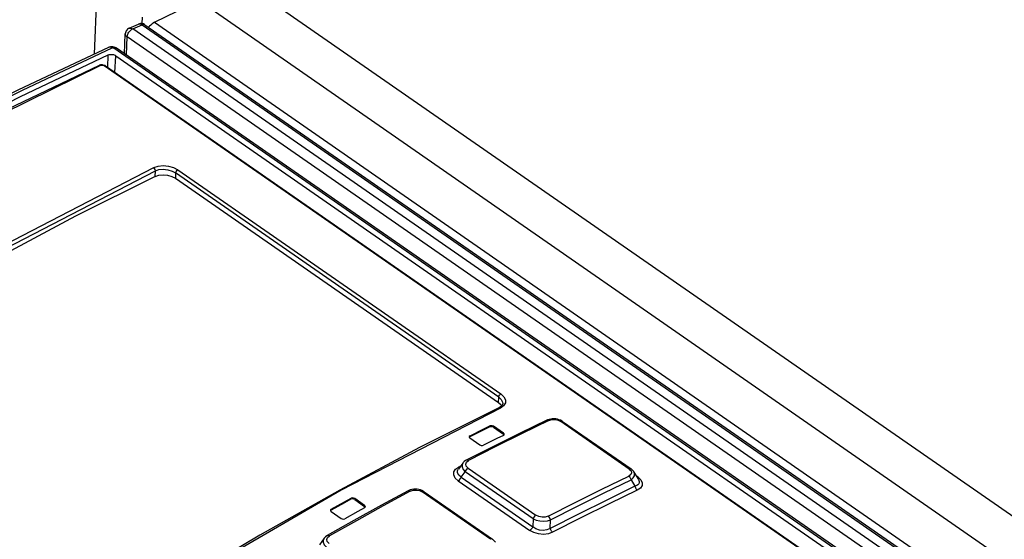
# Model space of a CAD drawing. Extents: x 0 to 594, y 0 to 420.
# Tile 38 of 53: x 476 to 491, y 157 to 165. Entities that reach past the tile are written whole.
import ezdxf

# ---------------------------------------------------------------- set-up
doc = ezdxf.new("R2010")
doc.units = 0
doc.header["$LTSCALE"] = 32.67
doc.layers.get('0').update_dxf_attribs({"linetype": 'CONTINUOUS'})

msp = doc.modelspace()

# ---------------------------------------------------------------- linework, layer by layer
at = {"color": 7, "linetype": 'CONTINUOUS'}
for p, q in [((477.226, 164.361), (477.267, 165.275)), ((479.686, 165.333), (541.556, 122.429)), ((478.147, 164.846), (478.826, 165.177)), ((477.958, 164.826), (477.963, 164.926)), ((477.759, 164.755), (477.903, 164.819)), ((478, 164.809), (495.932, 152.374)), ((477.686, 164.367), (477.699, 164.668)), ((477.552, 164.336), (495.259, 152.057)), ((495.433, 152.061), (477.567, 164.45)), ((477.308, 164.191), (477.3, 164.188)), ((477.396, 164.179), (477.389, 164.184)), ((477.396, 164.179), (494.956, 152.002)), ((478.464, 162.464), (483.402, 159.04)), ((483.418, 158.964), (483.409, 158.96)), ((483.435, 158.975), (483.418, 158.964)), ((484.15, 158.774), (484.14, 158.77)), ((484.175, 158.783), (484.15, 158.774)), ((484.373, 158.756), (484.351, 158.768)), ((484.383, 158.75), (484.373, 158.756)), ((483.325, 158.661), (483.477, 158.556)), ((483.478, 158.572), (483.326, 158.677)), ((484.383, 158.75), (485.428, 158.025)), ((482.955, 158.516), (482.956, 158.509)), ((482.956, 158.509), (482.966, 158.498)), ((482.966, 158.516), (482.957, 158.508)), ((482.966, 158.498), (483.118, 158.392)), ((483.486, 158.546), (483.477, 158.556)), ((483.477, 158.538), (483.487, 158.548)), ((483.487, 158.548), (483.489, 158.554)), ((483.316, 158.364), (482.91, 158.158)), ((482.859, 158.116), (482.789, 158.022)), ((485.428, 157.859), (485.487, 157.76)), ((485.473, 157.978), (485.543, 157.862)), ((482.054, 157.705), (482.03, 157.696)), ((481.357, 157.468), (481.205, 157.574)), ((481.205, 157.558), (481.357, 157.453)), ((482.03, 157.696), (482.02, 157.69)), ((482.267, 157.676), (483.309, 156.953)), ((481.356, 157.433), (481.367, 157.444)), ((481.365, 157.443), (481.357, 157.453)), ((481.367, 157.444), (481.368, 157.45)), ((480.833, 157.393), (480.834, 157.386)), ((480.834, 157.386), (480.844, 157.374)), ((480.845, 157.394), (480.835, 157.385)), ((480.844, 157.374), (480.996, 157.269)), ((484.194, 157.116), (484.199, 157.247)), ((481.194, 157.238), (480.786, 157.009)), ((480.737, 156.967), (480.666, 156.869))]:
    msp.add_line(p, q, dxfattribs=at)
at = {"color": 9, "linetype": 'CONTINUOUS'}
for p, q in [((478.826, 165.177), (540.965, 122.086)), ((477.812, 164.745), (477.956, 164.809)), ((477.956, 164.809), (495.888, 152.374)), ((478.147, 164.846), (540.336, 121.722)), ((477.715, 164.347), (477.727, 164.622)), ((495.659, 152.187), (477.727, 164.622)), ((495.744, 152.31), (477.812, 164.745)), ((477.431, 164.155), (477.439, 164.348)), ((495.388, 152.06), (477.522, 164.449)), ((477.54, 164.079), (477.552, 164.336)), ((494.938, 152.002), (477.378, 164.179)), ((478.154, 162.493), (478.158, 162.578)), ((478.468, 162.546), (478.464, 162.464)), ((483.406, 159.122), (478.468, 162.546)), ((478.501, 162.595), (483.439, 159.171)), ((483.402, 159.04), (483.406, 159.122)), ((483.269, 158.666), (483.27, 158.682)), ((483.326, 158.677), (483.325, 158.661)), ((485.4, 158.024), (484.355, 158.749)), ((482.967, 158.531), (482.966, 158.516)), ((483.477, 158.556), (483.478, 158.572)), ((482.912, 158.129), (482.942, 158.152)), ((482.746, 158.021), (482.792, 158.055)), ((482.792, 158.055), (482.826, 158.072)), ((482.808, 158.048), (482.792, 158.055)), ((482.94, 158.039), (483.975, 157.321)), ((482.833, 157.9), (482.895, 157.983)), ((482.833, 157.9), (483.926, 157.142)), ((483.93, 157.266), (482.895, 157.983)), ((485.535, 157.898), (485.512, 157.914)), ((485.535, 157.898), (485.523, 157.894)), ((482.788, 157.844), (483.881, 157.087)), ((481.148, 157.562), (481.149, 157.577)), ((481.205, 157.574), (481.205, 157.558)), ((483.279, 156.951), (482.236, 157.674)), ((480.846, 157.409), (480.845, 157.394)), ((481.357, 157.453), (481.357, 157.468)), ((483.93, 157.266), (483.926, 157.142)), ((480.788, 156.978), (480.819, 157.003))]:
    msp.add_line(p, q, dxfattribs=at)
at = {"color": 7, "linetype": 'CONTINUOUS'}
for points in [[(477.979, 164.821), (477.964, 164.825), (477.948, 164.827), (477.933, 164.827), (477.917, 164.824), (477.903, 164.819)], [(478, 164.809), (477.993, 164.814), (477.979, 164.821)], [(478.147, 164.846), (478.127, 164.835), (478.108, 164.821), (478.088, 164.804), (478.069, 164.785), (478.056, 164.77)], [(477.759, 164.755), (477.747, 164.749), (477.734, 164.739), (477.723, 164.728), (477.713, 164.715), (477.706, 164.7), (477.702, 164.685), (477.699, 164.668)], [(477.473, 164.471), (477.456, 164.467), (477.441, 164.462)], [(477.567, 164.45), (477.56, 164.454), (477.544, 164.462), (477.527, 164.468), (477.509, 164.472), (477.491, 164.473), (477.473, 164.471)], [(477.441, 164.462), (476.068, 163.815), (474.69, 163.115), (473.307, 162.363), (471.921, 161.561), (470.534, 160.708), (469.147, 159.806), (467.762, 158.856)], [(467.979, 158.866), (469.333, 159.791), (470.689, 160.671), (472.045, 161.504), (473.399, 162.289), (474.751, 163.025), (476.098, 163.712), (477.439, 164.348)], [(477.439, 164.348), (477.45, 164.352), (477.462, 164.355), (477.475, 164.356), (477.489, 164.356), (477.503, 164.354), (477.517, 164.352), (477.53, 164.347), (477.542, 164.342), (477.552, 164.336)], [(477.3, 164.188), (476.019, 163.574), (474.733, 162.915), (473.442, 162.21), (472.149, 161.46), (470.855, 160.667), (469.561, 159.832)], [(477.335, 164.196), (477.321, 164.195), (477.308, 164.191)], [(477.363, 164.193), (477.349, 164.196), (477.335, 164.196)], [(477.389, 164.184), (477.376, 164.189), (477.363, 164.193)], [(478.154, 162.493), (478.211, 162.511), (478.276, 162.518), (478.345, 162.511), (478.409, 162.493), (478.464, 162.464)], [(478.154, 162.493), (476.94, 161.885), (475.723, 161.237), (474.502, 160.549)], [(483.409, 158.96), (482.195, 158.352), (480.976, 157.703), (479.755, 157.015), (478.532, 156.287), (477.308, 155.52)], [(483.402, 159.04), (483.441, 159.003), (483.449, 158.988)], [(483.467, 159.025), (483.464, 159.012), (483.458, 159), (483.448, 158.987), (483.435, 158.975)], [(484.14, 158.77), (483.734, 158.572), (483.316, 158.364)], [(484.351, 158.768), (484.327, 158.777), (484.302, 158.785), (484.277, 158.789), (484.251, 158.791), (484.225, 158.791), (484.2, 158.788), (484.175, 158.783)], [(483.269, 158.666), (483.168, 158.616), (482.966, 158.516)], [(482.967, 158.531), (483.169, 158.632), (483.27, 158.682)], [(483.325, 158.661), (483.308, 158.669), (483.287, 158.671), (483.269, 158.666)], [(483.326, 158.677), (483.308, 158.685), (483.288, 158.686), (483.27, 158.682)], [(482.967, 158.531), (482.956, 158.521), (482.955, 158.516)], [(483.477, 158.538), (483.376, 158.488), (483.174, 158.388)], [(483.489, 158.554), (483.488, 158.56), (483.478, 158.572)], [(483.118, 158.392), (483.135, 158.385), (483.156, 158.383), (483.174, 158.388)], [(482.91, 158.158), (482.9, 158.152), (482.88, 158.138), (482.864, 158.123), (482.858, 158.116)], [(485.474, 157.978), (485.464, 157.991), (485.451, 158.006), (485.434, 158.02), (485.428, 158.025)], [(482.233, 157.695), (482.209, 157.704), (482.184, 157.711), (482.158, 157.715), (482.132, 157.717), (482.106, 157.716), (482.08, 157.712), (482.054, 157.705)], [(485.487, 157.76), (485.057, 157.55), (484.626, 157.336), (484.194, 157.116)], [(481.148, 157.562), (481.047, 157.506), (480.845, 157.394)], [(480.846, 157.409), (481.048, 157.521), (481.149, 157.577)], [(481.205, 157.558), (481.187, 157.566), (481.166, 157.567), (481.148, 157.562)], [(481.205, 157.574), (481.188, 157.581), (481.167, 157.582), (481.149, 157.577)], [(482.02, 157.69), (481.612, 157.47), (481.194, 157.238)], [(482.267, 157.676), (482.256, 157.683), (482.233, 157.695)], [(480.846, 157.409), (480.835, 157.399), (480.833, 157.393)], [(481.356, 157.433), (481.255, 157.378), (481.053, 157.266)], [(481.368, 157.45), (481.367, 157.457), (481.357, 157.468)], [(480.996, 157.269), (481.014, 157.262), (481.034, 157.26), (481.053, 157.266)], [(480.786, 157.009), (480.777, 157.003), (480.758, 156.989), (480.742, 156.973), (480.737, 156.966)], [(483.355, 156.906), (483.351, 156.912), (483.336, 156.93), (483.318, 156.946), (483.309, 156.953)]]:
    msp.add_lwpolyline(points, dxfattribs=at)
at = {"color": 9, "linetype": 'CONTINUOUS'}
for points in [[(477.903, 164.819), (477.913, 164.822), (477.923, 164.822), (477.934, 164.82), (477.945, 164.816), (477.956, 164.809)], [(478, 164.809), (477.996, 164.812), (477.987, 164.814), (477.978, 164.815), (477.967, 164.813), (477.956, 164.809)], [(477.727, 164.622), (477.717, 164.63), (477.709, 164.638), (477.704, 164.648), (477.7, 164.658), (477.699, 164.668)], [(477.727, 164.622), (477.729, 164.635), (477.732, 164.65), (477.738, 164.665), (477.745, 164.679), (477.754, 164.694), (477.764, 164.707), (477.776, 164.72), (477.788, 164.73), (477.8, 164.739), (477.812, 164.745)], [(477.759, 164.755), (477.769, 164.758), (477.779, 164.758), (477.79, 164.756), (477.801, 164.752), (477.812, 164.745)], [(477.494, 164.452), (476.123, 163.806), (474.744, 163.106), (473.361, 162.354), (471.974, 161.551), (470.586, 160.698), (469.199, 159.796), (467.814, 158.846)], [(477.494, 164.452), (477.482, 164.459), (477.47, 164.464), (477.458, 164.465), (477.447, 164.464), (477.441, 164.462)], [(477.522, 164.449), (477.52, 164.45), (477.518, 164.452), (477.515, 164.453), (477.512, 164.453), (477.51, 164.454), (477.507, 164.454), (477.504, 164.454), (477.501, 164.454), (477.499, 164.454), (477.496, 164.453), (477.494, 164.452)], [(477.522, 164.449), (477.535, 164.454), (477.547, 164.455), (477.557, 164.454), (477.567, 164.45)], [(477.322, 164.184), (475.076, 163.08), (472.817, 161.837), (470.553, 160.459), (468.289, 158.95)], [(477.322, 164.184), (477.307, 164.19), (477.3, 164.188)], [(477.378, 164.179), (477.361, 164.186), (477.34, 164.189), (477.322, 164.184)], [(477.378, 164.179), (477.391, 164.181), (477.396, 164.179)], [(470.809, 158.385), (473.256, 159.956), (475.701, 161.373), (478.134, 162.629)], [(470.838, 158.336), (473.284, 159.907), (475.726, 161.322), (478.158, 162.578)], [(478.134, 162.629), (478.2, 162.651), (478.278, 162.659), (478.36, 162.651), (478.437, 162.629), (478.501, 162.595)], [(478.158, 162.578), (478.156, 162.597), (478.147, 162.616), (478.134, 162.629)], [(478.158, 162.578), (478.214, 162.596), (478.28, 162.601), (478.349, 162.594), (478.413, 162.575), (478.468, 162.546)], [(478.501, 162.595), (478.489, 162.587), (478.478, 162.574), (478.471, 162.56), (478.468, 162.546)], [(483.406, 159.122), (483.409, 159.136), (483.417, 159.151), (483.427, 159.163), (483.439, 159.171)], [(483.406, 159.122), (483.445, 159.086), (483.465, 159.046), (483.467, 159.025)], [(483.439, 159.171), (483.485, 159.129), (483.509, 159.081), (483.507, 159.033), (483.48, 158.99), (483.431, 158.956)], [(483.431, 158.956), (480.998, 157.7), (478.553, 156.283), (476.106, 154.711)], [(483.431, 158.956), (483.416, 158.962), (483.409, 158.96)], [(484.172, 158.764), (483.763, 158.565), (483.353, 158.361), (482.942, 158.152)], [(484.14, 158.77), (484.155, 158.771), (484.172, 158.764)], [(484.172, 158.764), (484.218, 158.778), (484.267, 158.779), (484.314, 158.769), (484.355, 158.749)], [(484.355, 158.749), (484.37, 158.753), (484.383, 158.75)], [(482.942, 158.152), (482.926, 158.16), (482.91, 158.158)], [(482.788, 157.844), (482.742, 157.887), (482.719, 157.934), (482.72, 157.98), (482.746, 158.021)], [(482.833, 157.9), (482.794, 157.93), (482.775, 157.964), (482.776, 157.999), (482.788, 158.021)], [(482.858, 158.116), (482.847, 158.093), (482.846, 158.057), (482.862, 158.019), (482.895, 157.983)], [(482.895, 157.983), (482.906, 158.006), (482.922, 158.025), (482.94, 158.039)], [(482.94, 158.039), (482.91, 158.069), (482.901, 158.1), (482.912, 158.129)], [(485.4, 158.024), (485.428, 157.996), (485.436, 157.968), (485.424, 157.941), (485.393, 157.917)], [(485.428, 158.025), (485.415, 158.028), (485.4, 158.024)], [(482.788, 157.844), (482.807, 157.858), (482.822, 157.878), (482.833, 157.9)], [(484.163, 157.306), (484.573, 157.514), (484.983, 157.718), (485.393, 157.917)], [(484.199, 157.247), (484.609, 157.456), (485.019, 157.66), (485.428, 157.859)], [(485.393, 157.918), (485.409, 157.902), (485.421, 157.882), (485.428, 157.859)], [(485.428, 157.859), (485.463, 157.889), (485.481, 157.922), (485.482, 157.956), (485.474, 157.978)], [(485.543, 157.862), (485.548, 157.851), (485.553, 157.833), (485.552, 157.816), (485.546, 157.8), (485.533, 157.785), (485.514, 157.771), (485.487, 157.76)], [(485.535, 157.898), (485.579, 157.857), (485.6, 157.814), (485.597, 157.772), (485.571, 157.734), (485.522, 157.701)], [(482.052, 157.685), (482.098, 157.701), (482.147, 157.703), (482.195, 157.694), (482.236, 157.674)], [(485.522, 157.701), (485.092, 157.492), (484.661, 157.277), (484.229, 157.058)], [(485.487, 157.76), (485.494, 157.737), (485.506, 157.716), (485.522, 157.701)], [(482.052, 157.685), (481.641, 157.462), (481.23, 157.235), (480.819, 157.003)], [(482.02, 157.69), (482.035, 157.692), (482.052, 157.685)], [(482.236, 157.674), (482.253, 157.679), (482.267, 157.676)], [(483.975, 157.321), (483.957, 157.308), (483.941, 157.288), (483.93, 157.266)], [(483.93, 157.266), (483.98, 157.245), (484.036, 157.232), (484.095, 157.228), (484.15, 157.233), (484.199, 157.247)], [(484.163, 157.306), (484.118, 157.291), (484.069, 157.289), (484.019, 157.299), (483.975, 157.321)], [(484.199, 157.247), (484.192, 157.27), (484.179, 157.29), (484.163, 157.306)], [(483.926, 157.142), (483.915, 157.12), (483.899, 157.1), (483.881, 157.087)], [(484.194, 157.116), (484.143, 157.095), (484.087, 157.087), (484.029, 157.092), (483.975, 157.111), (483.926, 157.142)], [(484.23, 157.058), (484.214, 157.073), (484.201, 157.094), (484.194, 157.116)], [(480.737, 156.966), (480.725, 156.941), (480.724, 156.905), (480.74, 156.867), (480.772, 156.832)], [(480.814, 156.886), (480.785, 156.916), (480.777, 156.947), (480.788, 156.978)], [(480.819, 157.004), (480.802, 157.011), (480.788, 157.01), (480.786, 157.009)], [(483.309, 156.953), (483.295, 156.956), (483.279, 156.951)], [(484.229, 157.058), (484.165, 157.035), (484.092, 157.026), (484.016, 157.033), (483.944, 157.053), (483.881, 157.087)]]:
    msp.add_lwpolyline(points, dxfattribs=at)

doc.saveas('drawing.dxf')
